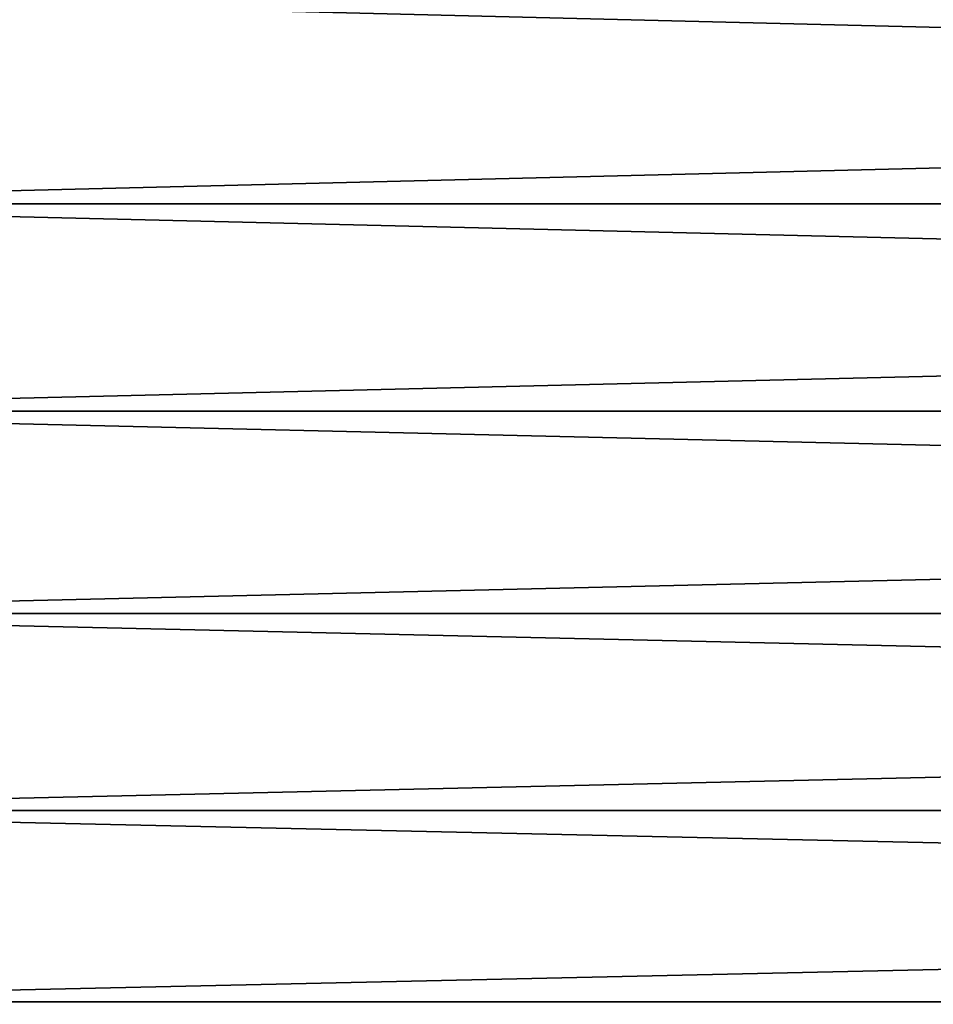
# Model space of a CAD drawing. Header units: millimetres. Extents: x -161 to 161, y -94 to 1149.
# Tile 28 of 256: x -158.18 to -155.06, y -71.9 to -68.53. Entities that reach past the tile are written whole.
import ezdxf

# ---------------------------------------------------------------- set-up
doc = ezdxf.new("R2010")
doc.units = ezdxf.units.MM
doc.header["$LTSCALE"] = 81.481481
doc.layers.add('442', color=7, linetype='CONTINUOUS')
doc.layers.add('443', color=7, linetype='CONTINUOUS')

msp = doc.modelspace()

# ---------------------------------------------------------------- linework, layer by layer
at = {"layer": '442', "color": 7, "linetype": 'CONTINUOUS', "true_color": 0xaaaaaa}
for points in [[(-130.5, -69.1576, 18.9822), (-130.5, -68.431, 19.4079), (-160.0346, -69.1576, 18.9822), (-130.5, -69.1576, 18.9822)], [(-160.0346, -69.1576, 18.9822), (-130.5, -68.431, 19.4079), (-160.0346, -68.431, 19.4079), (-160.0346, -69.1576, 18.9822)], [(-130.5, -69.8676, 18.5294), (-130.5, -69.1576, 18.9822), (-160.0346, -69.8676, 18.5294), (-130.5, -69.8676, 18.5294)], [(-160.0346, -69.8676, 18.5294), (-130.5, -69.1576, 18.9822), (-160.0346, -69.1576, 18.9822), (-160.0346, -69.8676, 18.5294)], [(-130.5, -70.56, 18.05), (-130.5, -69.8676, 18.5294), (-160.0346, -70.56, 18.05), (-130.5, -70.56, 18.05)], [(-160.0346, -70.56, 18.05), (-130.5, -69.8676, 18.5294), (-160.0346, -69.8676, 18.5294), (-160.0346, -70.56, 18.05)], [(-130.5, -71.2337, 17.5448), (-130.5, -70.56, 18.05), (-160.0346, -71.2337, 17.5448), (-130.5, -71.2337, 17.5448)], [(-160.0346, -71.2337, 17.5448), (-130.5, -70.56, 18.05), (-160.0346, -70.56, 18.05), (-160.0346, -71.2337, 17.5448)], [(-130.5, -71.8878, 17.0144), (-130.5, -71.2337, 17.5448), (-160.0346, -71.8878, 17.0144), (-130.5, -71.8878, 17.0144)], [(-160.0346, -71.8878, 17.0144), (-130.5, -71.2337, 17.5448), (-160.0346, -71.2337, 17.5448), (-160.0346, -71.8878, 17.0144)], [(-130.5, -72.5214, 16.4596), (-130.5, -71.8878, 17.0144), (-160.0346, -72.5214, 16.4596), (-130.5, -72.5214, 16.4596)], [(-160.0346, -72.5214, 16.4596), (-130.5, -71.8878, 17.0144), (-160.0346, -71.8878, 17.0144), (-160.0346, -72.5214, 16.4596)]]:
    msp.add_3dface(points, dxfattribs=at)
at = {"layer": '443', "color": 7, "linetype": 'CONTINUOUS', "true_color": 0xaaaaaa}
for points in [[(-160.0346, -69.1576, -18.9822), (-160.0346, -68.431, -19.4079), (-130.5, -69.1576, -18.9822), (-160.0346, -69.1576, -18.9822)], [(-130.5, -69.1576, -18.9822), (-160.0346, -68.431, -19.4079), (-130.5, -68.431, -19.4079), (-130.5, -69.1576, -18.9822)], [(-160.0346, -69.8676, -18.5294), (-160.0346, -69.1576, -18.9822), (-130.5, -69.8676, -18.5294), (-160.0346, -69.8676, -18.5294)], [(-130.5, -69.8676, -18.5294), (-160.0346, -69.1576, -18.9822), (-130.5, -69.1576, -18.9822), (-130.5, -69.8676, -18.5294)], [(-160.0346, -70.56, -18.05), (-160.0346, -69.8676, -18.5294), (-130.5, -70.56, -18.05), (-160.0346, -70.56, -18.05)], [(-130.5, -70.56, -18.05), (-160.0346, -69.8676, -18.5294), (-130.5, -69.8676, -18.5294), (-130.5, -70.56, -18.05)], [(-160.0346, -71.2337, -17.5448), (-160.0346, -70.56, -18.05), (-130.5, -71.2337, -17.5448), (-160.0346, -71.2337, -17.5448)], [(-130.5, -71.2337, -17.5448), (-160.0346, -70.56, -18.05), (-130.5, -70.56, -18.05), (-130.5, -71.2337, -17.5448)], [(-160.0346, -71.8878, -17.0144), (-160.0346, -71.2337, -17.5448), (-130.5, -71.8878, -17.0144), (-160.0346, -71.8878, -17.0144)], [(-130.5, -71.8878, -17.0144), (-160.0346, -71.2337, -17.5448), (-130.5, -71.2337, -17.5448), (-130.5, -71.8878, -17.0144)], [(-160.0346, -72.5214, -16.4596), (-160.0346, -71.8878, -17.0144), (-130.5, -72.5214, -16.4596), (-160.0346, -72.5214, -16.4596)], [(-130.5, -72.5214, -16.4596), (-160.0346, -71.8878, -17.0144), (-130.5, -71.8878, -17.0144), (-130.5, -72.5214, -16.4596)]]:
    msp.add_3dface(points, dxfattribs=at)

doc.saveas('drawing.dxf')
